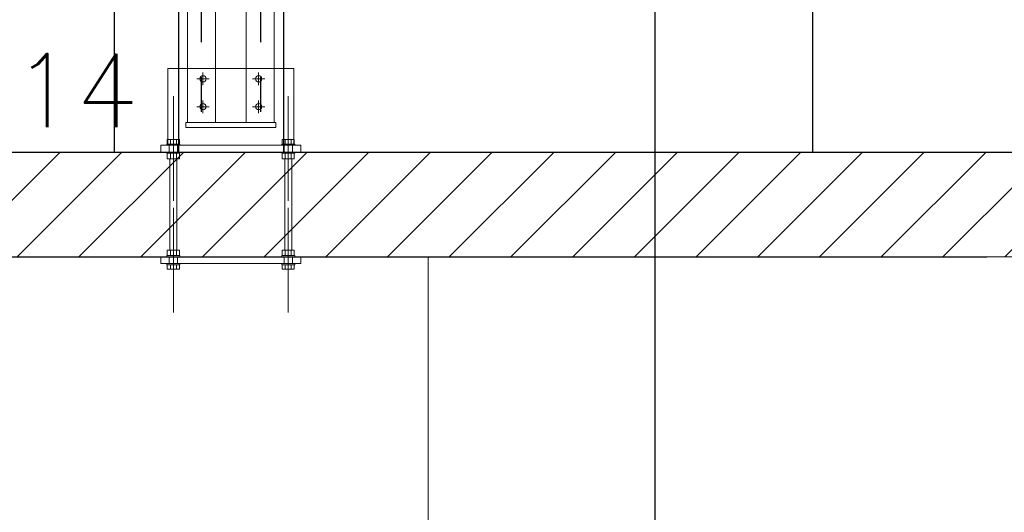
# Model space of a CAD drawing. Header units: metres. Extents: x 70279.8 to 70377.7, y 409251.8 to 409331.5.
# Tile 200 of 244: x 70325.8 to 70328.6, y 409301.1 to 409302.5. Entities that reach past the tile are written whole.
import ezdxf

# ---------------------------------------------------------------- set-up
doc = ezdxf.new("R2010")
doc.units = ezdxf.units.M
doc.linetypes.add('DASHED', pattern=[0.75, 0.5, -0.25])
doc.linetypes.add('XKITLINE00', pattern=[0])
doc.layers.add('CH-Support-Footing', color=8, linetype='Continuous', lineweight=0)
doc.layers.add('CONTINUOUS', color=7, linetype='Continuous', lineweight=18)
doc.styles.add('ROMANS', font='romans.shx')

# ---------------------------------------------------------------- blocks, each defined once
blk = doc.blocks.new('fp_d1')
at = {"layer": 'CH-Support-Footing', "color": 253, "linetype": 'DASHED', "lineweight": 25}
for p, q in [((-85, 9215), (-85, 85)), ((-85, 9215), (-85, 85)), ((85, 9215), (85, 85)), ((85, 9215), (85, 85))]:
    blk.add_line(p, q, dxfattribs=at)
at = {"layer": 'CH-Support-Footing', "linetype": 'XKITLINE00', "lineweight": 0}
for p, q in [((180.3, 240), (-180.5, 240)), ((-180.5, 240), (-180.5, 20)), ((-79.7, 228), (-79.7, 192)), ((79.8, 228), (79.8, 192)), ((180.3, 20), (180.3, 240)), ((-97.7, 210), (-61.7, 210)), ((61.8, 210), (97.8, 210)), ((-164.6, 160), (-164.6, -140)), ((-164.6, 160), (-164.6, -140)), ((-79.7, 148), (-79.7, 112)), ((79.8, 148), (79.8, 112)), ((164.6, 160), (164.6, -140)), ((164.6, 160), (164.6, -140)), ((-97.7, 130), (-61.7, 130)), ((61.8, 130), (97.8, 130)), ((-128.7, 85), (128.8, 85)), ((-128.7, 85), (-128.7, 70)), ((128.8, 85), (128.8, 70)), ((-128.7, 70), (128.8, 70)), ((-200.5, 20), (200.5, 20)), ((-200.5, 20), (-200.5, 0)), ((-200.5, 0), (200.5, 0)), ((-176.6, 20), (-176.6, 0)), ((-176.6, 20), (-176.6, 0)), ((-152.6, 20), (-152.6, 0)), ((-152.6, 20), (-152.6, 0)), ((152.6, 20), (152.6, 0)), ((152.6, 20), (152.6, 0)), ((176.6, 20), (176.6, 0)), ((176.6, 20), (176.6, 0)), ((200.5, 20), (200.5, 0)), ((-164.6, -160), (-164.6, -460)), ((-164.6, -160), (-164.6, -460)), ((164.7, -160), (164.7, -460)), ((164.7, -160), (164.7, -460)), ((-200.4, -300), (200.5, -300)), ((-200.4, -300), (-200.4, -320)), ((-176.6, -300), (-176.6, -320)), ((-176.6, -300), (-176.6, -320)), ((-152.6, -300), (-152.6, -320)), ((-152.6, -300), (-152.6, -320)), ((152.7, -300), (152.7, -320)), ((152.7, -300), (152.7, -320)), ((176.7, -300), (176.7, -320)), ((176.7, -300), (176.7, -320)), ((200.5, -300), (200.5, -320)), ((-200.4, -320), (200.5, -320))]:
    blk.add_line(p, q, dxfattribs=at)
for centre in [(-79.7, 210), (79.8, 210), (-79.7, 130), (79.8, 130)]:
    blk.add_circle(centre, 9, dxfattribs=at)
blk = doc.blocks.new('stelconplaat')
at = {"layer": 'CONTINUOUS'}
for p, q in [((0, 2000), (2000, 2000)), ((0, 0), (0, 2000)), ((2000, 2000), (2000, 0)), ((2000, 0), (0, 0))]:
    blk.add_line(p, q, dxfattribs=at)

msp = doc.modelspace()

# ---------------------------------------------------------------- hatches: boundary and pattern name
h = msp.add_hatch()
h.set_pattern_fill('ANSI31', color=256)
h.set_pattern_definition([(45, (70274.95, 409260.7), (-0.08838835, 0.08838835), [])])
edge = h.paths.add_edge_path()
edge.add_arc((70323.8, 409302), 0.3, 330, 390)
edge.add_line((70324.0598, 409302.15), (70329, 409302.15))
edge.add_line((70329, 409302.15), (70329, 409301.85))
edge.add_line((70329, 409301.85), (70324.0598, 409301.85))

# ---------------------------------------------------------------- linework, layer by layer
at = {"ltscale": 50}
msp.add_line((70327.65, 409298.85), (70327.65, 409331.2), dxfattribs=at)
for p, q in [((70326.285, 409311.45), (70326.285, 409302.15)), ((70326.585, 409311.45), (70326.585, 409302.15)), ((70318.9, 409302.15), (70329, 409302.15)), ((70318.9, 409302.15), (70329, 409302.15)), ((70326.285, 409302.15), (70326.585, 409302.15)), ((70326.285, 409302.15), (70326.585, 409302.15)), ((70319, 409301.85), (70328.6, 409301.85)), ((70319, 409301.85), (70328.6, 409301.85))]:
    msp.add_line(p, q)
at = {"linetype": 'XKITLINE00', "lineweight": 0}
for p, q in [((70326.3107, 409302.235), (70326.3107, 409311.365)), ((70326.5582, 409302.235), (70326.5582, 409311.365)), ((70326.3907, 409302.235), (70326.3907, 409302.6935)), ((70326.3907, 409302.235), (70326.3907, 409302.6935)), ((70326.4782, 409302.235), (70326.4782, 409302.6935)), ((70326.4782, 409302.235), (70326.4782, 409302.6935)), ((70326.254, 409302.39), (70326.3107, 409302.39)), ((70326.254, 409302.17), (70326.254, 409302.39)), ((70326.254, 409302.39), (70326.3107, 409302.39)), ((70326.254, 409302.17), (70326.254, 409302.39)), ((70326.3907, 409302.39), (70326.4782, 409302.39)), ((70326.3907, 409302.39), (70326.4782, 409302.39)), ((70326.5582, 409302.39), (70326.6148, 409302.39)), ((70326.5582, 409302.39), (70326.6148, 409302.39)), ((70326.6148, 409302.17), (70326.6148, 409302.39)), ((70326.6148, 409302.17), (70326.6148, 409302.39)), ((70326.3057, 409302.235), (70326.5632, 409302.235)), ((70326.3057, 409302.235), (70326.3057, 409302.22)), ((70326.3057, 409302.235), (70326.5632, 409302.235)), ((70326.3057, 409302.235), (70326.3057, 409302.22)), ((70326.5632, 409302.235), (70326.5632, 409302.22)), ((70326.5632, 409302.235), (70326.5632, 409302.22)), ((70326.3057, 409302.22), (70326.5632, 409302.22)), ((70326.3057, 409302.22), (70326.5632, 409302.22)), ((70326.234, 409302.17), (70326.6349, 409302.17)), ((70326.234, 409302.17), (70326.234, 409302.15)), ((70326.234, 409302.17), (70326.6349, 409302.17)), ((70326.234, 409302.17), (70326.234, 409302.15)), ((70326.234, 409302.17), (70326.6349, 409302.17)), ((70326.234, 409302.17), (70326.234, 409302.15)), ((70326.2883, 409302.173), (70326.2513, 409302.173)), ((70326.2513, 409302.17), (70326.2513, 409302.173)), ((70326.2883, 409302.173), (70326.2513, 409302.173)), ((70326.2513, 409302.17), (70326.2513, 409302.173)), ((70326.2883, 409302.173), (70326.2513, 409302.173)), ((70326.2513, 409302.17), (70326.2513, 409302.173)), ((70326.2525, 409302.173), (70326.2525, 409302.1862)), ((70326.2525, 409302.1862), (70326.2871, 409302.1862)), ((70326.2525, 409302.173), (70326.2525, 409302.1862)), ((70326.2525, 409302.1862), (70326.2871, 409302.1862)), ((70326.2525, 409302.173), (70326.2525, 409302.1862)), ((70326.2525, 409302.1862), (70326.2871, 409302.1862)), ((70326.2612, 409302.173), (70326.2612, 409302.1862)), ((70326.2612, 409302.173), (70326.2612, 409302.1862)), ((70326.2612, 409302.173), (70326.2612, 409302.1862)), ((70326.2785, 409302.173), (70326.2785, 409302.1862)), ((70326.2785, 409302.173), (70326.2785, 409302.1862)), ((70326.2785, 409302.173), (70326.2785, 409302.1862)), ((70326.2871, 409302.173), (70326.2871, 409302.1862)), ((70326.2871, 409302.173), (70326.2871, 409302.1862)), ((70326.2871, 409302.173), (70326.2871, 409302.1862)), ((70326.2883, 409302.17), (70326.2883, 409302.173)), ((70326.2883, 409302.17), (70326.2883, 409302.173)), ((70326.2883, 409302.17), (70326.2883, 409302.173)), ((70326.6175, 409302.173), (70326.5805, 409302.173)), ((70326.5805, 409302.17), (70326.5805, 409302.173)), ((70326.6175, 409302.173), (70326.5805, 409302.173)), ((70326.5805, 409302.17), (70326.5805, 409302.173)), ((70326.6175, 409302.173), (70326.5805, 409302.173)), ((70326.5805, 409302.17), (70326.5805, 409302.173)), ((70326.5817, 409302.173), (70326.5817, 409302.1862)), ((70326.5817, 409302.1862), (70326.6163, 409302.1862)), ((70326.5817, 409302.173), (70326.5817, 409302.1862)), ((70326.5817, 409302.1862), (70326.6163, 409302.1862)), ((70326.5817, 409302.173), (70326.5817, 409302.1862)), ((70326.5817, 409302.1862), (70326.6163, 409302.1862)), ((70326.5904, 409302.173), (70326.5904, 409302.1862)), ((70326.5904, 409302.173), (70326.5904, 409302.1862)), ((70326.5904, 409302.173), (70326.5904, 409302.1862)), ((70326.6077, 409302.173), (70326.6077, 409302.1862)), ((70326.6077, 409302.173), (70326.6077, 409302.1862)), ((70326.6077, 409302.173), (70326.6077, 409302.1862)), ((70326.6163, 409302.173), (70326.6163, 409302.1862)), ((70326.6163, 409302.173), (70326.6163, 409302.1862)), ((70326.6163, 409302.173), (70326.6163, 409302.1862)), ((70326.6175, 409302.17), (70326.6175, 409302.173)), ((70326.6175, 409302.17), (70326.6175, 409302.173)), ((70326.6175, 409302.17), (70326.6175, 409302.173)), ((70326.6349, 409302.17), (70326.6349, 409302.15)), ((70326.6349, 409302.17), (70326.6349, 409302.15)), ((70326.6349, 409302.17), (70326.6349, 409302.15)), ((70326.234, 409302.15), (70326.6349, 409302.15)), ((70326.234, 409302.15), (70326.6349, 409302.15)), ((70326.234, 409302.15), (70326.6349, 409302.15)), ((70326.2513, 409302.147), (70326.2513, 409302.15)), ((70326.2513, 409302.147), (70326.2513, 409302.15)), ((70326.2513, 409302.147), (70326.2513, 409302.15)), ((70326.2883, 409302.147), (70326.2513, 409302.147)), ((70326.2883, 409302.147), (70326.2513, 409302.147)), ((70326.2883, 409302.147), (70326.2513, 409302.147)), ((70326.2525, 409302.131), (70326.2525, 409302.147)), ((70326.2612, 409302.131), (70326.2612, 409302.147)), ((70326.2785, 409302.131), (70326.2785, 409302.147)), ((70326.2871, 409302.131), (70326.2871, 409302.147)), ((70326.2883, 409302.147), (70326.2883, 409302.15)), ((70326.2883, 409302.147), (70326.2883, 409302.15)), ((70326.2883, 409302.147), (70326.2883, 409302.15)), ((70326.5805, 409302.147), (70326.5805, 409302.15)), ((70326.5805, 409302.147), (70326.5805, 409302.15)), ((70326.5805, 409302.147), (70326.5805, 409302.15)), ((70326.6175, 409302.147), (70326.5805, 409302.147)), ((70326.6175, 409302.147), (70326.5805, 409302.147)), ((70326.6175, 409302.147), (70326.5805, 409302.147)), ((70326.5817, 409302.131), (70326.5817, 409302.147)), ((70326.5904, 409302.131), (70326.5904, 409302.147)), ((70326.6077, 409302.131), (70326.6077, 409302.147)), ((70326.6163, 409302.131), (70326.6163, 409302.147)), ((70326.6175, 409302.147), (70326.6175, 409302.15)), ((70326.6175, 409302.147), (70326.6175, 409302.15)), ((70326.6175, 409302.147), (70326.6175, 409302.15)), ((70326.2525, 409302.131), (70326.2871, 409302.131)), ((70326.2598, 409301.869), (70326.2598, 409302.131)), ((70326.2798, 409301.869), (70326.2798, 409302.131)), ((70326.5817, 409302.131), (70326.6163, 409302.131)), ((70326.589, 409301.869), (70326.589, 409302.131)), ((70326.609, 409301.869), (70326.609, 409302.131)), ((70326.2871, 409301.869), (70326.2525, 409301.869)), ((70326.2525, 409301.869), (70326.2525, 409301.853)), ((70326.2612, 409301.853), (70326.2612, 409301.869)), ((70326.2785, 409301.853), (70326.2785, 409301.869)), ((70326.2871, 409301.853), (70326.2871, 409301.869)), ((70326.6163, 409301.869), (70326.5817, 409301.869)), ((70326.5817, 409301.869), (70326.5817, 409301.853)), ((70326.5904, 409301.853), (70326.5904, 409301.869)), ((70326.6077, 409301.853), (70326.6077, 409301.869)), ((70326.6163, 409301.853), (70326.6163, 409301.869)), ((70326.234, 409301.85), (70326.6349, 409301.85)), ((70326.234, 409301.85), (70326.234, 409301.83)), ((70326.234, 409301.83), (70326.6349, 409301.83)), ((70326.2883, 409301.853), (70326.2513, 409301.853)), ((70326.2513, 409301.85), (70326.2513, 409301.853)), ((70326.2513, 409301.827), (70326.2513, 409301.83)), ((70326.2883, 409301.85), (70326.2883, 409301.853)), ((70326.2883, 409301.827), (70326.2883, 409301.83)), ((70326.6175, 409301.853), (70326.5805, 409301.853)), ((70326.5805, 409301.85), (70326.5805, 409301.853)), ((70326.5805, 409301.827), (70326.5805, 409301.83)), ((70326.6175, 409301.85), (70326.6175, 409301.853)), ((70326.6175, 409301.827), (70326.6175, 409301.83)), ((70326.6349, 409301.85), (70326.6349, 409301.83)), ((70326.2883, 409301.827), (70326.2513, 409301.827)), ((70326.2525, 409301.8138), (70326.2525, 409301.827)), ((70326.2871, 409301.8138), (70326.2525, 409301.8138)), ((70326.2612, 409301.8138), (70326.2612, 409301.827)), ((70326.2785, 409301.8138), (70326.2785, 409301.827)), ((70326.2871, 409301.827), (70326.2871, 409301.8138)), ((70326.6175, 409301.827), (70326.5805, 409301.827)), ((70326.5817, 409301.8138), (70326.5817, 409301.827)), ((70326.6163, 409301.8138), (70326.5817, 409301.8138)), ((70326.5904, 409301.8138), (70326.5904, 409301.827)), ((70326.6077, 409301.8138), (70326.6077, 409301.827)), ((70326.6163, 409301.827), (70326.6163, 409301.8138))]:
    msp.add_line(p, q, dxfattribs=at)
at = {"ltscale": 5}
for p, q in [((70326.1003, 409303.95), (70326.1003, 409302.15)), ((70328.1003, 409303.95), (70328.1003, 409302.15))]:
    msp.add_line(p, q, dxfattribs=at)

# ---------------------------------------------------------------- block references
at = {"xscale": 0.001, "yscale": 0.001, "zscale": 0.001}
for name, p in [('fp_d1', (70326.4344, 409302.15)), ('stelconplaat', (70325, 409299.85)), ('stelconplaat', (70327, 409299.85))]:
    msp.add_blockref(name, p, dxfattribs=at)

# ---------------------------------------------------------------- texts
at = {"insert": (70325.8094, 409302.4317), "char_height": 0.21, "attachment_point": 1, "style": 'ROMANS'}
msp.add_mtext_dynamic_manual_height_columns('14', width=437.989627, gutter_width=15, heights=[0], dxfattribs=at)

doc.saveas('drawing.dxf')
